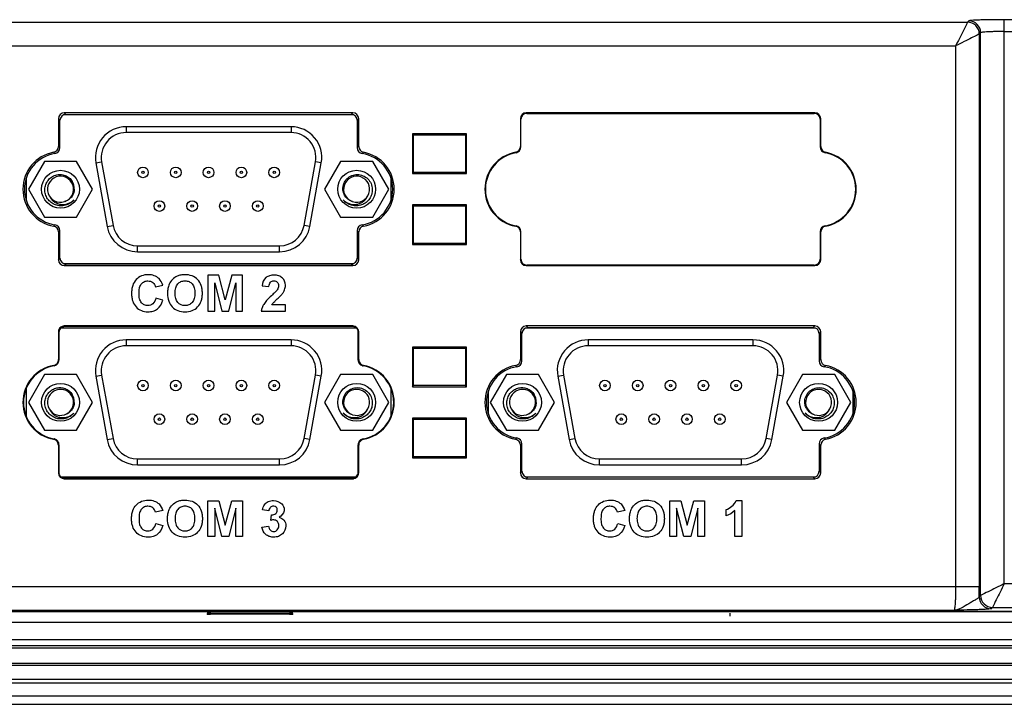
# Model space of a CAD drawing. Extents: x 0 to 1189, y 0 to 841.
# Tile 14 of 96: x 755 to 838, y 280 to 338. Entities that reach past the tile are written whole.
import ezdxf

# ---------------------------------------------------------------- set-up
doc = ezdxf.new("R2010")
doc.units = 0
doc.header["$LTSCALE"] = 65.395
doc.layers.get('0').update_dxf_attribs({"linetype": 'CONTINUOUS'})
doc.layers.add('02___PRT_ALL_AXES', color=7, linetype='CONTINUOUS')
doc.layers.add('7_ALL_FEATURES', color=7, linetype='CONTINUOUS')

msp = doc.modelspace()

# ---------------------------------------------------------------- linework, layer by layer
at = {"color": 7, "linetype": 'Continuous'}
for p, q in [((782.843, 329.991), (758.352, 329.991)), ((777.558, 328.996), (763.638, 328.996)), ((763.638, 328.996), (763.638, 328.496)), ((777.558, 328.496), (763.638, 328.496)), ((777.558, 328.996), (777.558, 328.496)), ((761.078, 325.937), (761.57, 326.026)), ((761.078, 325.937), (762.038, 320.577)), ((761.57, 326.026), (762.53, 320.666)), ((778.665, 320.666), (779.625, 326.026)), ((779.157, 320.577), (780.117, 325.937)), ((780.117, 325.937), (779.625, 326.026)), ((755.193, 324.61), (755.193, 322.822)), ((786.003, 322.822), (786.003, 324.61)), ((762.038, 320.577), (762.53, 320.666)), ((779.157, 320.577), (778.665, 320.666)), ((764.598, 318.936), (776.598, 318.936)), ((764.598, 318.436), (764.598, 318.936)), ((764.598, 318.436), (776.598, 318.436)), ((776.598, 318.436), (776.598, 318.936)), ((758.352, 317.441), (782.843, 317.441)), ((783.066, 311.991), (758.129, 311.991)), ((821.843, 311.991), (797.352, 311.991)), ((777.558, 310.996), (763.638, 310.996)), ((763.638, 310.996), (763.638, 310.496)), ((777.558, 310.996), (777.558, 310.496)), ((816.558, 310.996), (802.638, 310.996)), ((802.638, 310.996), (802.638, 310.496)), ((816.558, 310.996), (816.558, 310.496)), ((777.558, 310.496), (763.638, 310.496)), ((816.558, 310.496), (802.638, 310.496)), ((761.078, 307.937), (761.57, 308.026)), ((761.078, 307.937), (762.038, 302.577)), ((761.57, 308.026), (762.53, 302.666)), ((778.665, 302.666), (779.625, 308.026)), ((779.157, 302.577), (780.117, 307.937)), ((780.117, 307.937), (779.625, 308.026)), ((800.078, 307.937), (800.57, 308.026)), ((800.078, 307.937), (801.038, 302.577)), ((800.57, 308.026), (801.53, 302.666)), ((817.665, 302.666), (818.625, 308.026)), ((818.157, 302.577), (819.117, 307.937)), ((819.117, 307.937), (818.625, 308.026)), ((755.193, 306.878), (755.193, 304.554)), ((786.003, 304.554), (786.003, 306.878)), ((794.193, 306.61), (794.193, 304.822)), ((825.003, 304.822), (825.003, 306.61)), ((762.038, 302.577), (762.53, 302.666)), ((779.157, 302.577), (778.665, 302.666)), ((801.038, 302.577), (801.53, 302.666)), ((818.157, 302.577), (817.665, 302.666)), ((764.598, 300.936), (776.598, 300.936)), ((764.598, 300.436), (764.598, 300.936)), ((776.598, 300.436), (776.598, 300.936)), ((803.598, 300.936), (815.598, 300.936)), ((803.598, 300.436), (803.598, 300.936)), ((815.598, 300.436), (815.598, 300.936)), ((764.598, 300.436), (776.598, 300.436)), ((803.598, 300.436), (815.598, 300.436)), ((758.129, 299.441), (783.066, 299.441)), ((797.352, 299.441), (821.843, 299.441)), ((814.598, 287.916), (814.598, 287.667))]:
    msp.add_line(p, q, dxfattribs=at)
for centre, radius in [((758.098, 323.716), 1.6), ((765.058, 325.136), 0.45), ((765.058, 325.136), 0.1), ((767.828, 325.136), 0.45), ((767.828, 325.136), 0.1), ((770.598, 325.136), 0.45), ((770.598, 325.136), 0.1), ((773.368, 325.136), 0.45), ((773.368, 325.136), 0.1), ((776.138, 325.136), 0.45), ((776.138, 325.136), 0.1), ((783.098, 323.716), 1.6), ((766.443, 322.296), 0.45), ((769.213, 322.296), 0.45), ((771.983, 322.296), 0.45), ((774.753, 322.296), 0.45), ((766.443, 322.296), 0.1), ((769.213, 322.296), 0.1), ((771.983, 322.296), 0.1), ((774.753, 322.296), 0.1), ((765.058, 307.136), 0.45), ((767.828, 307.136), 0.45), ((770.598, 307.136), 0.45), ((773.368, 307.136), 0.45), ((776.138, 307.136), 0.45), ((804.058, 307.136), 0.45), ((806.828, 307.136), 0.45), ((809.598, 307.136), 0.45), ((812.368, 307.136), 0.45), ((815.138, 307.136), 0.45), ((758.098, 305.716), 1.6), ((765.058, 307.136), 0.1), ((767.828, 307.136), 0.1), ((770.598, 307.136), 0.1), ((773.368, 307.136), 0.1), ((776.138, 307.136), 0.1), ((783.098, 305.716), 1.6), ((797.098, 305.716), 1.6), ((804.058, 307.136), 0.1), ((806.828, 307.136), 0.1), ((809.598, 307.136), 0.1), ((812.368, 307.136), 0.1), ((815.138, 307.136), 0.1), ((822.098, 305.716), 1.6), ((766.443, 304.296), 0.45), ((766.443, 304.296), 0.1), ((769.213, 304.296), 0.45), ((769.213, 304.296), 0.1), ((771.983, 304.296), 0.45), ((771.983, 304.296), 0.1), ((774.753, 304.296), 0.45), ((774.753, 304.296), 0.1), ((805.443, 304.296), 0.45), ((805.443, 304.296), 0.1), ((808.213, 304.296), 0.45), ((808.213, 304.296), 0.1), ((810.983, 304.296), 0.45), ((810.983, 304.296), 0.1), ((813.753, 304.296), 0.45), ((813.753, 304.296), 0.1)]:
    msp.add_circle(centre, radius, dxfattribs=at)
for centre, radius, start, end in [((763.638, 326.396), 2.6, 90, 190.15427), ((763.638, 326.396), 2.1, 90, 190.15427), ((777.558, 326.396), 2.6, 349.84573, 90), ((777.558, 326.396), 2.1, 349.84573, 90), ((758.098, 323.716), 1.1, 290.55223, 287.99987), ((758.085, 323.765), 1.177, 357.58635, 31.21386), ((783.098, 323.716), 1.1, 252.00013, 249.45465), ((764.598, 321.036), 2.6, 190.15427, 270), ((764.598, 321.036), 2.1, 190.15427, 270), ((776.598, 321.036), 2.1, 270, 349.84573), ((776.598, 321.036), 2.6, 270, 349.84573), ((763.638, 308.396), 2.6, 90, 190.15427), ((777.558, 308.396), 2.6, 349.84573, 90), ((802.638, 308.396), 2.6, 90, 190.15427), ((816.558, 308.396), 2.6, 349.84573, 90), ((763.638, 308.396), 2.1, 90, 190.15427), ((777.558, 308.396), 2.1, 349.84573, 90), ((802.638, 308.396), 2.1, 90, 190.15427), ((816.558, 308.396), 2.1, 349.84573, 90), ((758.098, 305.716), 1.1, 290.55223, 287.99987), ((783.098, 305.716), 1.1, 252.00013, 249.45465), ((797.098, 305.716), 1.1, 290.55223, 287.99987), ((822.098, 305.716), 1.1, 252.00013, 249.45465), ((758.085, 305.765), 1.177, 357.58635, 31.21386), ((797.085, 305.765), 1.177, 357.58635, 31.21386), ((764.598, 303.036), 2.6, 190.15427, 270), ((764.598, 303.036), 2.1, 190.15427, 270), ((776.598, 303.036), 2.1, 270, 349.84573), ((776.598, 303.036), 2.6, 270, 349.84573), ((803.598, 303.036), 2.6, 190.15427, 270), ((803.598, 303.036), 2.1, 190.15427, 270), ((815.598, 303.036), 2.1, 270, 349.84573), ((815.598, 303.036), 2.6, 270, 349.84573)]:
    msp.add_arc(centre, radius, start, end, dxfattribs=at)
for points, knots in [([(756.776, 323.716), (756.781, 323.849), (756.832, 324.116), (757.027, 324.473), (757.321, 324.754), (757.689, 324.929), (758.093, 324.981), (758.492, 324.9), (758.845, 324.696), (759.023, 324.489), (759.092, 324.375)], [0, 0, 0, 0, 0.125056, 0.250078, 0.375097, 0.500119, 0.625118, 0.75009, 0.875052, 1, 1, 1, 1]), ([(781.934, 323.716), (781.927, 323.877), (781.982, 324.207), (782.255, 324.624), (782.671, 324.899), (783.16, 324.992), (783.647, 324.89), (784.06, 324.612), (784.34, 324.202), (784.413, 323.878), (784.419, 323.716)], [0, 0, 0, 0, 0.124912, 0.249844, 0.374803, 0.499785, 0.624809, 0.749855, 0.874907, 1, 1, 1, 1]), ([(759.228, 322.814), (759.136, 322.706), (758.918, 322.517), (758.523, 322.342), (758.093, 322.293), (757.669, 322.375), (757.289, 322.582), (756.991, 322.896), (756.806, 323.287), (756.77, 323.574), (756.776, 323.716)], [0, 0, 0, 0, 0.125039, 0.250055, 0.375071, 0.500079, 0.625081, 0.75006, 0.875031, 1, 1, 1, 1]), ([(759.261, 323.716), (759.256, 323.598), (759.209, 323.362), (759.034, 323.047), (758.771, 322.801), (758.551, 322.701), (758.437, 322.67)], [0, 0, 0, 0, 0.250067, 0.500084, 0.750049, 1, 1, 1, 1]), ([(782.758, 322.67), (782.644, 322.701), (782.425, 322.801), (782.161, 323.047), (781.986, 323.362), (781.939, 323.598), (781.934, 323.716)], [0, 0, 0, 0, 0.249951, 0.499916, 0.749933, 1, 1, 1, 1]), ([(784.419, 323.716), (784.425, 323.574), (784.389, 323.287), (784.204, 322.896), (783.906, 322.582), (783.526, 322.375), (783.102, 322.293), (782.672, 322.342), (782.277, 322.517), (782.059, 322.706), (781.967, 322.814)], [0, 0, 0, 0, 0.124969, 0.24994, 0.374919, 0.499921, 0.624929, 0.749945, 0.874961, 1, 1, 1, 1]), ([(757.208, 323.069), (757.251, 322.981), (757.363, 322.816), (757.587, 322.621), (757.854, 322.487), (758.24, 322.399), (758.744, 322.461), (759.087, 322.677), (759.228, 322.814)], [0, 0, 0, 0, 0.124963, 0.250077, 0.375337, 0.500696, 0.750108, 1, 1, 1, 1]), ([(781.967, 322.814), (782.108, 322.677), (782.451, 322.461), (782.956, 322.399), (783.341, 322.487), (783.608, 322.621), (783.832, 322.816), (783.944, 322.981), (783.987, 323.069)], [0, 0, 0, 0, 0.249892, 0.499304, 0.624663, 0.749923, 0.875037, 1, 1, 1, 1]), ([(756.776, 305.716), (756.781, 305.849), (756.832, 306.116), (757.027, 306.473), (757.321, 306.754), (757.689, 306.929), (758.093, 306.981), (758.492, 306.9), (758.845, 306.696), (759.023, 306.489), (759.092, 306.375)], [0, 0, 0, 0, 0.125056, 0.250078, 0.375097, 0.500119, 0.625118, 0.75009, 0.875052, 1, 1, 1, 1]), ([(781.934, 305.716), (781.927, 305.877), (781.982, 306.207), (782.255, 306.624), (782.671, 306.899), (783.16, 306.992), (783.647, 306.89), (784.06, 306.612), (784.34, 306.202), (784.413, 305.878), (784.419, 305.716)], [0, 0, 0, 0, 0.124912, 0.249844, 0.374803, 0.499785, 0.624809, 0.749855, 0.874907, 1, 1, 1, 1]), ([(795.776, 305.716), (795.781, 305.849), (795.832, 306.116), (796.027, 306.473), (796.321, 306.754), (796.689, 306.929), (797.093, 306.981), (797.492, 306.9), (797.845, 306.696), (798.023, 306.489), (798.092, 306.375)], [0, 0, 0, 0, 0.125056, 0.250078, 0.375097, 0.500119, 0.625118, 0.75009, 0.875052, 1, 1, 1, 1]), ([(820.934, 305.716), (820.927, 305.877), (820.982, 306.207), (821.255, 306.624), (821.671, 306.899), (822.16, 306.992), (822.647, 306.89), (823.06, 306.612), (823.34, 306.202), (823.413, 305.878), (823.419, 305.716)], [0, 0, 0, 0, 0.124912, 0.249844, 0.374803, 0.499785, 0.624809, 0.749855, 0.874907, 1, 1, 1, 1]), ([(759.228, 304.814), (759.136, 304.706), (758.918, 304.517), (758.523, 304.342), (758.093, 304.293), (757.669, 304.375), (757.289, 304.582), (756.991, 304.896), (756.806, 305.287), (756.77, 305.574), (756.776, 305.716)], [0, 0, 0, 0, 0.125039, 0.250055, 0.375071, 0.500079, 0.625081, 0.75006, 0.875031, 1, 1, 1, 1]), ([(757.208, 305.069), (757.251, 304.981), (757.363, 304.816), (757.587, 304.621), (757.854, 304.487), (758.24, 304.399), (758.744, 304.461), (759.087, 304.677), (759.228, 304.814)], [0, 0, 0, 0, 0.124963, 0.250077, 0.375337, 0.500696, 0.750108, 1, 1, 1, 1]), ([(759.261, 305.716), (759.256, 305.598), (759.209, 305.362), (759.034, 305.047), (758.771, 304.801), (758.551, 304.701), (758.437, 304.67)], [0, 0, 0, 0, 0.250067, 0.500084, 0.750049, 1, 1, 1, 1]), ([(782.758, 304.67), (782.644, 304.701), (782.425, 304.801), (782.161, 305.047), (781.986, 305.362), (781.939, 305.598), (781.934, 305.716)], [0, 0, 0, 0, 0.249951, 0.499916, 0.749933, 1, 1, 1, 1]), ([(784.419, 305.716), (784.425, 305.574), (784.389, 305.287), (784.204, 304.896), (783.906, 304.582), (783.526, 304.375), (783.102, 304.293), (782.672, 304.342), (782.277, 304.517), (782.059, 304.706), (781.967, 304.814)], [0, 0, 0, 0, 0.124969, 0.24994, 0.374919, 0.499921, 0.624929, 0.749945, 0.874961, 1, 1, 1, 1]), ([(781.967, 304.814), (782.108, 304.677), (782.451, 304.461), (782.956, 304.399), (783.341, 304.487), (783.608, 304.621), (783.832, 304.816), (783.944, 304.981), (783.987, 305.069)], [0, 0, 0, 0, 0.249892, 0.499304, 0.624663, 0.749923, 0.875037, 1, 1, 1, 1]), ([(798.228, 304.814), (798.136, 304.706), (797.918, 304.517), (797.523, 304.342), (797.093, 304.293), (796.669, 304.375), (796.289, 304.582), (795.991, 304.896), (795.806, 305.287), (795.77, 305.574), (795.776, 305.716)], [0, 0, 0, 0, 0.125039, 0.250055, 0.375071, 0.500079, 0.625081, 0.75006, 0.875031, 1, 1, 1, 1]), ([(796.208, 305.069), (796.251, 304.981), (796.363, 304.816), (796.587, 304.621), (796.854, 304.487), (797.24, 304.399), (797.744, 304.461), (798.087, 304.677), (798.228, 304.814)], [0, 0, 0, 0, 0.124963, 0.250077, 0.375337, 0.500696, 0.750108, 1, 1, 1, 1]), ([(798.261, 305.716), (798.256, 305.598), (798.209, 305.362), (798.034, 305.047), (797.771, 304.801), (797.551, 304.701), (797.437, 304.67)], [0, 0, 0, 0, 0.250067, 0.500084, 0.750049, 1, 1, 1, 1]), ([(821.758, 304.67), (821.644, 304.701), (821.425, 304.801), (821.161, 305.047), (820.986, 305.362), (820.939, 305.598), (820.934, 305.716)], [0, 0, 0, 0, 0.249951, 0.499916, 0.749933, 1, 1, 1, 1]), ([(823.419, 305.716), (823.425, 305.574), (823.389, 305.287), (823.204, 304.896), (822.906, 304.582), (822.526, 304.375), (822.102, 304.293), (821.672, 304.342), (821.277, 304.517), (821.059, 304.706), (820.967, 304.814)], [0, 0, 0, 0, 0.124969, 0.24994, 0.374919, 0.499921, 0.624929, 0.749945, 0.874961, 1, 1, 1, 1]), ([(820.967, 304.814), (821.108, 304.677), (821.451, 304.461), (821.956, 304.399), (822.341, 304.487), (822.608, 304.621), (822.832, 304.816), (822.944, 304.981), (822.987, 305.069)], [0, 0, 0, 0, 0.249892, 0.499304, 0.624663, 0.749923, 0.875037, 1, 1, 1, 1])]:
    msp.add_open_spline(points, degree=3, knots=knots, dxfattribs=at)
at = {"layer": '02___PRT_ALL_AXES', "color": 7, "linetype": 'Continuous'}
for p, q in [((756.741, 326.066), (755.384, 323.716)), ((759.454, 326.066), (756.741, 326.066)), ((760.811, 323.716), (759.454, 326.066)), ((781.741, 326.066), (780.384, 323.716)), ((784.454, 326.066), (781.741, 326.066)), ((785.811, 323.716), (784.454, 326.066)), ((755.384, 323.716), (756.741, 321.366)), ((759.454, 321.366), (760.811, 323.716)), ((780.384, 323.716), (781.741, 321.366)), ((784.454, 321.366), (785.811, 323.716)), ((756.741, 321.366), (759.454, 321.366)), ((781.741, 321.366), (784.454, 321.366)), ((756.741, 308.066), (755.384, 305.716)), ((759.454, 308.066), (756.741, 308.066)), ((760.811, 305.716), (759.454, 308.066)), ((781.741, 308.066), (780.384, 305.716)), ((784.454, 308.066), (781.741, 308.066)), ((785.811, 305.716), (784.454, 308.066)), ((795.741, 308.066), (794.384, 305.716)), ((798.454, 308.066), (795.741, 308.066)), ((799.811, 305.716), (798.454, 308.066)), ((820.741, 308.066), (819.384, 305.716)), ((823.454, 308.066), (820.741, 308.066)), ((824.811, 305.716), (823.454, 308.066)), ((755.384, 305.716), (756.741, 303.366)), ((759.454, 303.366), (760.811, 305.716)), ((780.384, 305.716), (781.741, 303.366)), ((784.454, 303.366), (785.811, 305.716)), ((794.384, 305.716), (795.741, 303.366)), ((798.454, 303.366), (799.811, 305.716)), ((819.384, 305.716), (820.741, 303.366)), ((823.454, 303.366), (824.811, 305.716)), ((756.741, 303.366), (759.454, 303.366)), ((781.741, 303.366), (784.454, 303.366)), ((795.741, 303.366), (798.454, 303.366)), ((820.741, 303.366), (823.454, 303.366))]:
    msp.add_line(p, q, dxfattribs=at)
at = {"layer": '7_ALL_FEATURES', "color": 7, "linetype": 'Continuous'}
for p, q in [((710.175, 337.822), (834.666, 337.822)), ((834.777, 337.934), (834.666, 337.822)), ((936.418, 338.035), (837.775, 338.035)), ((837.775, 290.405), (837.775, 338.035)), ((835.776, 336.934), (835.665, 336.823)), ((835.665, 336.823), (835.665, 290.159)), ((835.776, 289.405), (835.776, 336.934)), ((837.775, 337.035), (937.417, 337.035)), ((710.175, 335.823), (833.666, 335.823)), ((833.666, 335.823), (833.666, 290.159)), ((782.774, 330.166), (758.421, 330.166)), ((758.421, 330.166), (758.552, 330.035)), ((758.552, 330.035), (782.643, 330.035)), ((782.774, 330.166), (782.643, 330.035)), ((821.774, 330.166), (797.421, 330.166)), ((797.421, 330.166), (797.464, 330.122)), ((797.464, 330.122), (821.731, 330.122)), ((821.774, 330.166), (821.731, 330.122)), ((757.923, 329.668), (758.054, 329.536)), ((757.923, 329.668), (757.923, 327.327)), ((758.054, 327.216), (758.054, 329.536)), ((783.273, 329.668), (783.141, 329.536)), ((783.141, 329.536), (783.141, 327.216)), ((783.273, 327.327), (783.273, 329.668)), ((796.923, 329.668), (796.966, 329.624)), ((796.923, 329.668), (796.923, 327.327)), ((796.966, 327.29), (796.966, 329.624)), ((822.273, 329.668), (822.229, 329.624)), ((822.229, 329.624), (822.229, 327.29)), ((822.273, 327.327), (822.273, 329.668)), ((792.373, 328.391), (787.823, 328.391)), ((787.823, 328.391), (787.91, 328.303)), ((787.823, 328.391), (787.823, 325.041)), ((792.373, 328.391), (792.285, 328.303)), ((792.373, 325.041), (792.373, 328.391)), ((787.91, 328.303), (792.285, 328.303)), ((787.91, 325.128), (787.91, 328.303)), ((792.285, 328.303), (792.285, 325.128)), ((796.555, 326.8), (796.516, 326.837)), ((822.641, 326.8), (822.679, 326.837)), ((787.823, 325.041), (787.91, 325.128)), ((787.823, 325.041), (792.373, 325.041)), ((792.285, 325.128), (787.91, 325.128)), ((792.373, 325.041), (792.285, 325.128)), ((792.373, 322.391), (787.823, 322.391)), ((787.823, 322.391), (787.91, 322.303)), ((787.823, 322.391), (787.823, 319.041)), ((787.91, 322.303), (792.285, 322.303)), ((787.91, 319.128), (787.91, 322.303)), ((792.373, 322.391), (792.285, 322.303)), ((792.285, 322.303), (792.285, 319.128)), ((792.373, 319.041), (792.373, 322.391)), ((757.923, 320.105), (757.923, 317.764)), ((758.054, 317.895), (758.054, 320.216)), ((783.141, 320.216), (783.141, 317.895)), ((783.273, 317.764), (783.273, 320.105)), ((796.555, 320.632), (796.516, 320.595)), ((796.923, 320.105), (796.923, 317.764)), ((796.966, 317.808), (796.966, 320.141)), ((822.229, 320.141), (822.229, 317.808)), ((822.273, 317.764), (822.273, 320.105)), ((822.641, 320.632), (822.679, 320.595)), ((787.823, 319.041), (787.91, 319.128)), ((787.823, 319.041), (792.373, 319.041)), ((792.285, 319.128), (787.91, 319.128)), ((792.373, 319.041), (792.285, 319.128)), ((757.923, 317.764), (758.054, 317.895)), ((783.273, 317.764), (783.141, 317.895)), ((796.923, 317.764), (796.966, 317.808)), ((822.273, 317.764), (822.229, 317.808)), ((758.421, 317.266), (758.552, 317.397)), ((758.421, 317.266), (782.774, 317.266)), ((782.643, 317.397), (758.552, 317.397)), ((782.774, 317.266), (782.643, 317.397)), ((797.421, 317.266), (797.464, 317.31)), ((797.421, 317.266), (821.774, 317.266)), ((821.731, 317.31), (797.464, 317.31)), ((821.774, 317.266), (821.731, 317.31)), ((771.46, 316.446), (770.544, 316.446)), ((770.544, 316.446), (770.544, 313.416)), ((772.01, 314.379), (771.46, 316.446)), ((772.553, 316.446), (772.01, 314.379)), ((773.471, 316.446), (772.553, 316.446)), ((773.471, 313.416), (773.471, 316.446)), ((766.121, 315.466), (766.726, 315.611)), ((771.113, 313.416), (771.113, 315.801)), ((771.113, 315.801), (771.712, 313.416)), ((772.301, 313.416), (772.903, 315.801)), ((772.903, 315.801), (772.903, 313.416)), ((775.121, 315.561), (775.699, 315.503)), ((766.735, 314.342), (766.141, 314.53)), ((770.544, 313.416), (771.113, 313.416)), ((771.712, 313.416), (772.301, 313.416)), ((772.903, 313.416), (773.471, 313.416)), ((775.052, 313.416), (777.088, 313.416)), ((777.088, 313.955), (775.935, 313.955)), ((777.088, 313.416), (777.088, 313.955)), ((782.774, 312.166), (758.421, 312.166)), ((782.731, 312.122), (758.464, 312.122)), ((821.774, 312.166), (797.421, 312.166)), ((797.421, 312.166), (797.552, 312.035)), ((797.552, 312.035), (821.643, 312.035)), ((821.774, 312.166), (821.643, 312.035)), ((757.923, 311.668), (757.923, 309.327)), ((757.966, 311.624), (757.966, 309.29)), ((783.229, 309.29), (783.229, 311.624)), ((783.273, 309.327), (783.273, 311.668)), ((796.923, 311.668), (797.054, 311.536)), ((796.923, 311.668), (796.923, 309.327)), ((797.054, 309.216), (797.054, 311.536)), ((822.273, 311.668), (822.141, 311.536)), ((822.141, 311.536), (822.141, 309.216)), ((822.273, 309.327), (822.273, 311.668)), ((792.373, 310.391), (787.823, 310.391)), ((787.823, 310.391), (787.91, 310.303)), ((787.823, 310.391), (787.823, 307.041)), ((787.91, 310.303), (792.285, 310.303)), ((787.91, 307.128), (787.91, 310.303)), ((792.373, 310.391), (792.285, 310.303)), ((792.285, 310.303), (792.285, 307.128)), ((792.373, 307.041), (792.373, 310.391)), ((787.823, 307.041), (787.91, 307.128)), ((787.823, 307.041), (792.373, 307.041)), ((792.285, 307.128), (787.91, 307.128)), ((792.373, 307.041), (792.285, 307.128)), ((792.373, 304.391), (787.823, 304.391)), ((787.823, 304.391), (787.91, 304.303)), ((787.823, 304.391), (787.823, 301.041)), ((787.91, 304.303), (792.285, 304.303)), ((787.91, 301.128), (787.91, 304.303)), ((792.373, 304.391), (792.285, 304.303)), ((792.285, 304.303), (792.285, 301.128)), ((792.373, 301.041), (792.373, 304.391)), ((757.923, 302.105), (757.923, 299.764)), ((757.966, 302.141), (757.966, 299.808)), ((783.229, 299.808), (783.229, 302.141)), ((783.273, 299.764), (783.273, 302.105)), ((796.923, 302.105), (796.923, 299.764)), ((797.054, 299.895), (797.054, 302.216)), ((822.141, 302.216), (822.141, 299.895)), ((822.273, 299.764), (822.273, 302.105)), ((787.823, 301.041), (787.91, 301.128)), ((787.823, 301.041), (792.373, 301.041)), ((792.285, 301.128), (787.91, 301.128)), ((792.373, 301.041), (792.285, 301.128)), ((758.421, 299.266), (782.774, 299.266)), ((758.464, 299.31), (782.731, 299.31)), ((796.923, 299.764), (797.054, 299.895)), ((797.421, 299.266), (797.552, 299.397)), ((797.421, 299.266), (821.774, 299.266)), ((821.643, 299.397), (797.552, 299.397)), ((821.774, 299.266), (821.643, 299.397)), ((822.273, 299.764), (822.141, 299.895)), ((770.544, 297.413), (771.46, 297.413)), ((770.544, 294.383), (770.544, 297.413)), ((771.712, 294.383), (771.113, 296.768)), ((771.113, 296.768), (771.113, 294.383)), ((771.46, 297.413), (772.01, 295.346)), ((772.01, 295.346), (772.553, 297.413)), ((772.903, 296.768), (772.301, 294.383)), ((772.553, 297.413), (773.471, 297.413)), ((772.903, 294.383), (772.903, 296.768)), ((773.471, 297.413), (773.471, 294.383)), ((809.544, 297.413), (810.46, 297.413)), ((809.544, 294.383), (809.544, 297.413)), ((810.712, 294.383), (810.112, 296.768)), ((810.112, 296.768), (810.112, 294.383)), ((810.46, 297.413), (811.01, 295.346)), ((811.01, 295.346), (811.553, 297.413)), ((811.903, 296.768), (811.301, 294.383)), ((811.553, 297.413), (812.471, 297.413)), ((811.903, 294.383), (811.903, 296.768)), ((812.471, 297.413), (812.471, 294.383)), ((815.142, 297.426), (815.613, 297.426)), ((815.613, 297.426), (815.613, 294.383)), ((766.726, 296.578), (766.121, 296.433)), ((775.685, 296.543), (775.15, 296.634)), ((775.852, 295.749), (775.916, 296.223)), ((805.726, 296.578), (805.121, 296.433)), ((814.282, 296.132), (814.282, 296.659)), ((815.032, 294.383), (815.032, 296.572)), ((766.141, 295.497), (766.735, 295.309)), ((775.106, 295.187), (775.668, 295.255)), ((805.141, 295.497), (805.734, 295.309)), ((771.113, 294.383), (770.544, 294.383)), ((772.301, 294.383), (771.712, 294.383)), ((773.471, 294.383), (772.903, 294.383)), ((810.112, 294.383), (809.544, 294.383)), ((811.301, 294.383), (810.712, 294.383)), ((812.471, 294.383), (811.903, 294.383)), ((815.613, 294.383), (815.032, 294.383)), ((713.52, 290.159), (835.665, 290.159)), ((837.775, 290.405), (853.198, 290.405)), ((835.776, 289.405), (835.662, 289.291)), ((710.95, 288.07), (988.246, 288.07)), ((711.442, 288.061), (987.753, 288.061)), ((714.951, 288.16), (833.531, 288.16)), ((770.471, 287.828), (770.472, 287.846)), ((777.425, 287.823), (770.77, 287.823)), ((770.777, 287.914), (777.418, 287.914)), ((777.723, 287.846), (777.724, 287.828)), ((836.776, 288.406), (836.661, 288.291)), ((836.776, 288.406), (936.317, 288.406)), ((711.172, 287.167), (988.024, 287.167)), ((708.198, 285.694), (990.998, 285.694)), ((708.198, 285.194), (990.998, 285.194)), ((708.198, 284.974), (990.998, 284.974)), ((708.198, 283.694), (990.998, 283.694)), ((708.198, 283.516), (990.998, 283.516)), ((708.198, 282.336), (990.998, 282.336)), ((708.198, 282.016), (990.998, 282.016)), ((702.098, 280.216), (997.098, 280.216)), ((708.198, 280.936), (990.998, 280.936))]:
    msp.add_line(p, q, dxfattribs=at)
for centre, radius, start, end in [((834.664, 336.822), 1.001, 0.06673, 89.93327), ((834.776, 336.933), 1.001, 0.06646, 89.93354), ((758.098, 323.716), 3.175, 100.55886, 259.44114), ((758.098, 323.716), 3.044, 98.79984, 261.20016), ((757.425, 327.326), 0.497, 280.49305, 0.06582), ((751.502, 320.555), 8.697, 45.17938, 46.24842), ((757.556, 327.215), 0.497, 278.72825, 0.07158), ((750.774, 318.722), 11.187, 49.40394, 50.28341), ((790.421, 318.722), 11.186, 129.71659, 130.59606), ((783.639, 327.215), 0.497, 179.92841, 261.27175), ((783.77, 327.326), 0.497, 179.93379, 259.50735), ((789.693, 320.555), 8.697, 133.75158, 134.82062), ((783.098, 323.716), 3.044, 278.79984, 81.20016), ((783.098, 323.716), 3.175, 280.55886, 79.44114), ((797.098, 323.716), 3.175, 100.55886, 259.44114), ((797.098, 323.716), 3.131, 99.9858, 260.01433), ((796.425, 327.326), 0.497, 280.49272, 0.06614), ((796.469, 327.29), 0.497, 279.9174, 0.06747), ((789.642, 318.564), 11.393, 49.99325, 50.27986), ((829.553, 318.564), 11.393, 129.72014, 130.00675), ((822.726, 327.29), 0.497, 179.93214, 260.08206), ((822.77, 327.326), 0.497, 179.93389, 259.50725), ((822.098, 323.716), 3.131, 279.9858, 80.01433), ((822.098, 323.716), 3.175, 280.55886, 79.44114), ((751.502, 326.877), 8.697, 313.75158, 314.82062), ((757.425, 320.106), 0.497, 359.93381, 79.50732), ((757.556, 320.216), 0.497, 359.92841, 81.27175), ((750.775, 328.71), 11.186, 309.71659, 310.59606), ((783.639, 320.216), 0.497, 98.72824, 180.0716), ((790.421, 328.71), 11.187, 229.40394, 230.28341), ((783.77, 320.106), 0.497, 100.49305, 180.06582), ((789.693, 326.877), 8.697, 225.17938, 226.24842), ((796.425, 320.106), 0.497, 359.93387, 79.50727), ((796.469, 320.142), 0.497, 359.93214, 80.08206), ((789.642, 328.868), 11.393, 309.72014, 310.00675), ((822.726, 320.142), 0.497, 99.9174, 180.06747), ((829.553, 328.868), 11.393, 229.99325, 230.27986), ((822.77, 320.106), 0.497, 100.49272, 180.06614), ((758.464, 311.624), 0.498, 130.08711, 180.06169), ((758.465, 311.627), 0.495, 90.05611, 100.18188), ((782.731, 311.624), 0.498, 40.08711, 90.06169), ((782.734, 311.623), 0.495, 0.05611, 10.18188), ((757.427, 309.327), 0.496, 350.6853, 359.9551), ((757.471, 309.291), 0.495, 350.97611, 359.96007), ((783.728, 309.29), 0.499, 179.98231, 215.50209), ((796.425, 309.326), 0.497, 280.49305, 0.06582), ((789.774, 300.722), 11.187, 49.40394, 50.28341), ((829.42, 300.723), 11.186, 129.71656, 130.59609), ((822.77, 309.326), 0.497, 179.93384, 259.5073), ((758.098, 305.716), 3.175, 100.55886, 259.44114), ((758.098, 305.716), 3.131, 99.98563, 260.01437), ((757.468, 309.291), 0.499, 279.96798, 315.48776), ((783.727, 309.287), 0.495, 250.99073, 259.97447), ((783.771, 309.325), 0.496, 250.12953, 259.39628), ((783.098, 305.716), 3.131, 279.98563, 80.01437), ((783.098, 305.716), 3.175, 280.55886, 79.44114), ((797.098, 305.716), 3.175, 100.55886, 259.44114), ((797.098, 305.716), 3.044, 98.79984, 261.20016), ((790.502, 302.555), 8.697, 45.17938, 46.24842), ((796.556, 309.215), 0.497, 278.72825, 0.07158), ((822.639, 309.215), 0.497, 179.92841, 261.27175), ((828.693, 302.555), 8.697, 133.75157, 134.82063), ((822.098, 305.716), 3.044, 278.79984, 81.20016), ((822.098, 305.716), 3.175, 280.55886, 79.44114), ((757.424, 302.107), 0.496, 70.12747, 79.39625), ((757.468, 302.144), 0.495, 70.99073, 79.97447), ((783.727, 302.141), 0.499, 99.96791, 135.48773), ((790.502, 308.877), 8.697, 313.75158, 314.82062), ((796.425, 302.106), 0.497, 359.93381, 79.50732), ((796.556, 302.216), 0.497, 359.92841, 81.27175), ((822.639, 302.216), 0.497, 98.72823, 180.07161), ((822.77, 302.106), 0.497, 100.49266, 180.0662), ((828.693, 308.877), 8.697, 225.17936, 226.24843), ((757.468, 302.142), 0.499, 359.98231, 35.50209), ((783.724, 302.141), 0.495, 170.97638, 179.9601), ((783.769, 302.105), 0.496, 170.6853, 179.9551), ((789.775, 310.71), 11.186, 309.71659, 310.59606), ((829.42, 310.709), 11.186, 229.40391, 230.28344), ((758.461, 299.808), 0.495, 180.05611, 190.18188), ((758.464, 299.808), 0.498, 220.08711, 270.06169), ((782.73, 299.805), 0.495, 270.05611, 280.18188), ((782.731, 299.807), 0.498, 310.08711, 0.06169), ((725.028, 290.148), 110.637, 359.55589, 0.00538), ((836.662, 289.292), 1.001, 180.06998, 269.93314), ((836.777, 289.406), 1.001, 180.06646, 269.93354)]:
    msp.add_arc(centre, radius, start, end, dxfattribs=at)
for centre, major_axis, ratio, start_param, end_param in [((758.424, 329.664), (0.356, -0.356), 0.992433, 2.359993, 3.923193), ((758.556, 329.533), (-0.356, 0.356), 0.992433, -0.7816, 0.7816), ((782.639, 329.533), (0.356, 0.356), 0.992433, -0.7816, 0.7816), ((782.771, 329.664), (0.356, 0.356), 0.992433, -0.7816, 0.7816), ((797.424, 329.664), (0.356, -0.356), 0.992433, 2.359993, 3.923193), ((797.468, 329.62), (0.356, -0.356), 0.992433, 2.359993, 3.923193), ((821.727, 329.62), (0.356, 0.356), 0.992433, -0.7816, 0.7816), ((821.771, 329.664), (0.356, 0.356), 0.992433, -0.7816, 0.7816), ((758.424, 317.768), (0.356, 0.356), 0.992433, 2.359993, 3.923193), ((758.556, 317.899), (-0.356, -0.356), 0.992433, -0.7816, 0.7816), ((782.639, 317.899), (0.356, -0.356), 0.992433, -0.7816, 0.7816), ((782.771, 317.768), (0.356, -0.356), 0.992433, -0.7816, 0.7816), ((797.424, 317.768), (0.356, 0.356), 0.992433, 2.359993, 3.923193), ((797.468, 317.811), (0.356, 0.356), 0.992433, 2.359993, 3.923193), ((821.727, 317.811), (0.356, -0.356), 0.992433, -0.7816, 0.7816), ((821.771, 317.768), (0.356, -0.356), 0.992433, -0.7816, 0.7816), ((758.424, 311.664), (-0.356, 0.356), 0.992433, 0.260205, 0.7816), ((758.424, 311.664), (0.356, -0.356), 0.992433, 2.542175, 3.401798), ((758.424, 311.664), (-0.356, 0.356), 0.992433, -0.7816, -0.599417), ((782.771, 311.664), (0.356, 0.356), 0.992433, -0.7816, 0.7816), ((797.424, 311.664), (0.356, -0.356), 0.992433, 2.359993, 3.923193), ((797.556, 311.533), (-0.356, 0.356), 0.992433, -0.7816, 0.7816), ((821.639, 311.533), (0.356, 0.356), 0.992433, -0.7816, 0.7816), ((821.771, 311.664), (0.356, 0.356), 0.992433, -0.7816, 0.7816), ((758.424, 299.768), (0.356, 0.356), 0.992433, 2.359993, 3.923193), ((782.771, 299.768), (-0.356, 0.356), 0.992433, -3.923193, -3.74101), ((782.771, 299.768), (0.356, -0.356), 0.992433, -0.599417, 0.260205), ((782.771, 299.768), (-0.356, 0.356), 0.992433, -2.881388, -2.359993), ((797.424, 299.768), (0.356, 0.356), 0.992433, 2.359993, 3.923193), ((797.556, 299.899), (-0.356, -0.356), 0.992433, -0.7816, 0.7816), ((821.639, 299.899), (0.356, -0.356), 0.992433, -0.7816, 0.7816), ((821.771, 299.768), (0.356, -0.356), 0.992433, -0.7816, 0.7816), ((770.771, 287.828), (0.3, 0), 0.017482, 3.140713, 4.708274), ((770.778, 287.909), (0.3, 0), 0.017434, 1.572165, 3.140223), ((777.417, 287.909), (0.3, 0), 0.017434, 0.00137, 1.569427), ((777.424, 287.828), (0.3, 0), 0.017482, -1.566682, 0.00088)]:
    msp.add_ellipse(centre, major_axis=major_axis, ratio=ratio, start_param=start_param, end_param=end_param, dxfattribs=at)
for points, knots in [([(834.666, 337.822), (834.634, 337.759), (834.301, 337.093), (833.974, 336.424), (833.666, 335.823)], [0, 0, 0, 0, 0.094366, 1, 1, 1, 1]), ([(837.775, 338.035), (837.4, 338.035), (836.855, 338.031), (836.161, 338.019), (835.716, 338.008), (835.349, 337.991), (835.064, 337.98), (834.893, 337.953), (834.795, 337.952), (834.777, 337.934)], [0, 0, 0, 0, 0.374389, 0.544274, 0.694157, 0.818628, 0.913067, 0.974154, 1, 1, 1, 1]), ([(835.665, 336.823), (835.604, 336.788), (835.384, 336.687), (834.959, 336.467), (834.355, 336.167), (833.903, 335.945), (833.666, 335.823)], [0, 0, 0, 0, 0.094377, 0.32454, 0.641921, 1, 1, 1, 1]), ([(837.775, 337.035), (837.525, 337.035), (837.162, 337.032), (836.699, 337.019), (836.402, 337.008), (836.158, 336.992), (835.967, 336.979), (835.854, 336.957), (835.786, 336.949), (835.776, 336.934)], [0, 0, 0, 0, 0.373808, 0.543422, 0.693081, 0.817412, 0.911845, 0.973175, 1, 1, 1, 1]), ([(766.726, 315.611), (766.668, 315.816), (766.495, 316.168), (766.013, 316.452), (765.489, 316.525), (764.933, 316.438), (764.446, 316.101), (764.2, 315.664), (764.109, 315.251), (764.088, 314.91), (764.106, 314.617), (764.14, 314.446), (764.155, 314.387)], [0, 0, 0, 0, 0.14068, 0.244109, 0.356596, 0.48541, 0.606703, 0.734984, 0.806224, 0.885105, 0.959922, 1, 1, 1, 1]), ([(764.763, 315.355), (764.767, 315.375), (764.801, 315.511), (764.902, 315.737), (765.171, 315.938), (765.522, 316.003), (765.932, 315.887), (766.088, 315.607), (766.121, 315.466)], [0, 0, 0, 0, 0.033005, 0.21913, 0.3781, 0.541795, 0.771393, 1, 1, 1, 1]), ([(770.075, 314.952), (770.074, 315.061), (770.059, 315.275), (769.966, 315.675), (769.709, 316.109), (769.203, 316.441), (768.688, 316.514), (768.262, 316.48), (767.89, 316.377), (767.529, 316.119), (767.27, 315.739), (767.153, 315.319), (767.134, 315.055), (767.136, 314.912)], [0, 0, 0, 0, 0.067174, 0.132923, 0.252966, 0.369303, 0.495689, 0.567921, 0.633599, 0.732233, 0.836003, 0.912245, 1, 1, 1, 1]), ([(767.766, 314.933), (767.766, 315.087), (767.794, 315.365), (767.966, 315.725), (768.261, 315.937), (768.607, 315.994), (768.952, 315.938), (769.245, 315.728), (769.419, 315.373), (769.442, 315.098), (769.442, 314.945)], [0, 0, 0, 0, 0.153523, 0.275989, 0.386347, 0.502149, 0.617649, 0.726925, 0.848541, 1, 1, 1, 1]), ([(775.46, 316.262), (775.455, 316.258), (775.252, 316.095), (775.148, 315.814), (775.121, 315.561)], [0, 0, 0, 0, 0.024376, 1, 1, 1, 1]), ([(775.935, 313.955), (775.951, 313.983), (775.988, 314.038), (776.068, 314.136), (776.209, 314.272), (776.406, 314.455), (776.613, 314.648), (776.791, 314.84), (776.919, 315.025), (777.049, 315.278), (777.138, 315.699), (776.942, 316.188), (776.519, 316.428), (776.135, 316.474), (775.766, 316.429), (775.545, 316.328), (775.46, 316.262)], [0, 0, 0, 0, 0.022728, 0.047824, 0.08978, 0.163058, 0.239841, 0.292452, 0.35, 0.400507, 0.495053, 0.650967, 0.735458, 0.832041, 0.922364, 1, 1, 1, 1]), ([(775.699, 315.503), (775.708, 315.631), (775.758, 315.895), (776.112, 316.011), (776.382, 315.929), (776.493, 315.741), (776.508, 315.622), (776.505, 315.555), (776.504, 315.545)], [0, 0, 0, 0, 0.284346, 0.513259, 0.740127, 0.850413, 0.978984, 1, 1, 1, 1]), ([(766.141, 314.53), (766.1, 314.351), (765.967, 314.009), (765.515, 313.854), (765.163, 313.926), (764.896, 314.129), (764.742, 314.498), (764.717, 314.92), (764.733, 315.222), (764.763, 315.355)], [0, 0, 0, 0, 0.191653, 0.347772, 0.454518, 0.559201, 0.685371, 0.858009, 1, 1, 1, 1]), ([(776.504, 315.545), (776.501, 315.495), (776.478, 315.379), (776.385, 315.198), (776.177, 314.982), (776.012, 314.822), (775.904, 314.722)], [0, 0, 0, 0, 0.144633, 0.336522, 0.577076, 1, 1, 1, 1]), ([(764.155, 314.387), (764.166, 314.346), (764.233, 314.123), (764.447, 313.756), (764.917, 313.425), (765.44, 313.341), (765.912, 313.397), (766.441, 313.65), (766.658, 314.064), (766.735, 314.342)], [0, 0, 0, 0, 0.036336, 0.198176, 0.351836, 0.511096, 0.638991, 0.753635, 1, 1, 1, 1]), ([(767.136, 314.912), (767.137, 314.693), (767.189, 314.279), (767.499, 313.748), (768.006, 313.419), (768.607, 313.335), (769.209, 313.42), (769.712, 313.752), (769.966, 314.184), (770.061, 314.589), (770.075, 314.819), (770.075, 314.944), (770.075, 314.952)], [0, 0, 0, 0, 0.135589, 0.253433, 0.369372, 0.496521, 0.622425, 0.738184, 0.857567, 0.922859, 0.994729, 1, 1, 1, 1]), ([(769.442, 314.945), (769.443, 314.788), (769.419, 314.505), (769.239, 314.143), (768.948, 313.928), (768.502, 313.842), (768.021, 314.042), (767.795, 314.502), (767.766, 314.78), (767.766, 314.933)], [0, 0, 0, 0, 0.156045, 0.280439, 0.391199, 0.504278, 0.723916, 0.847741, 1, 1, 1, 1]), ([(775.904, 314.722), (775.763, 314.591), (775.53, 314.363), (775.254, 314.029), (775.108, 313.719), (775.063, 313.517), (775.052, 313.416)], [0, 0, 0, 0, 0.361288, 0.613559, 0.80873, 1, 1, 1, 1]), ([(758.144, 312.005), (758.166, 312.024), (758.237, 312.074), (758.321, 312.104), (758.377, 312.114)], [0, 0, 0, 0, 0.334597, 1, 1, 1, 1]), ([(783.112, 311.945), (783.131, 311.923), (783.181, 311.851), (783.211, 311.768), (783.221, 311.711)], [0, 0, 0, 0, 0.334597, 1, 1, 1, 1]), ([(757.824, 308.941), (757.86, 308.978), (757.92, 309.062), (757.952, 309.162), (757.96, 309.213)], [0, 0, 0, 0, 0.497456, 1, 1, 1, 1]), ([(783.321, 309), (783.351, 308.959), (783.424, 308.884), (783.517, 308.836), (783.565, 308.819)], [0, 0, 0, 0, 0.49772, 1, 1, 1, 1]), ([(757.874, 302.431), (757.844, 302.473), (757.771, 302.547), (757.678, 302.596), (757.63, 302.613)], [0, 0, 0, 0, 0.49772, 1, 1, 1, 1]), ([(783.371, 302.49), (783.335, 302.454), (783.275, 302.369), (783.243, 302.27), (783.235, 302.219)], [0, 0, 0, 0, 0.497758, 1, 1, 1, 1]), ([(758.083, 299.487), (758.064, 299.509), (758.014, 299.58), (757.984, 299.664), (757.974, 299.721)], [0, 0, 0, 0, 0.334597, 1, 1, 1, 1]), ([(783.051, 299.426), (783.029, 299.407), (782.958, 299.357), (782.874, 299.328), (782.818, 299.317)], [0, 0, 0, 0, 0.334597, 1, 1, 1, 1]), ([(764.212, 296.597), (764.274, 296.762), (764.462, 297.079), (764.933, 297.405), (765.489, 297.492), (766.013, 297.419), (766.495, 297.135), (766.668, 296.783), (766.726, 296.578)], [0, 0, 0, 0, 0.160139, 0.328045, 0.506364, 0.66208, 0.805256, 1, 1, 1, 1]), ([(766.121, 296.433), (766.088, 296.575), (765.932, 296.855), (765.522, 296.971), (765.171, 296.905), (764.902, 296.704), (764.743, 296.35), (764.715, 295.908), (764.735, 295.582), (764.779, 295.417), (764.78, 295.413)], [0, 0, 0, 0, 0.15439, 0.309449, 0.42, 0.52736, 0.65306, 0.819937, 0.995731, 1, 1, 1, 1]), ([(767.136, 295.88), (767.134, 296.022), (767.153, 296.286), (767.27, 296.707), (767.529, 297.087), (767.89, 297.345), (768.262, 297.447), (768.688, 297.481), (769.203, 297.409), (769.709, 297.076), (769.966, 296.642), (770.059, 296.243), (770.074, 296.028), (770.075, 295.92)], [0, 0, 0, 0, 0.087755, 0.163997, 0.267767, 0.366401, 0.432079, 0.504311, 0.630697, 0.747034, 0.867077, 0.932826, 1, 1, 1, 1]), ([(769.442, 295.912), (769.442, 296.065), (769.419, 296.34), (769.245, 296.695), (768.952, 296.905), (768.607, 296.961), (768.261, 296.904), (767.966, 296.692), (767.794, 296.332), (767.766, 296.055), (767.766, 295.9)], [0, 0, 0, 0, 0.151459, 0.273075, 0.382351, 0.497851, 0.613653, 0.724011, 0.846477, 1, 1, 1, 1]), ([(775.15, 296.634), (775.181, 296.788), (775.267, 297.082), (775.636, 297.373), (776.175, 297.476), (776.783, 297.27), (777.006, 296.799), (776.977, 296.582), (776.97, 296.549)], [0, 0, 0, 0, 0.17272, 0.322069, 0.491446, 0.762585, 0.963579, 1, 1, 1, 1]), ([(776.097, 296.947), (776.087, 296.948), (775.982, 296.951), (775.767, 296.865), (775.697, 296.652), (775.685, 296.543)], [0, 0, 0, 0, 0.045368, 0.480349, 1, 1, 1, 1]), ([(775.916, 296.223), (776.041, 296.219), (776.301, 296.263), (776.437, 296.594), (776.344, 296.877), (776.177, 296.942), (776.097, 296.947)], [0, 0, 0, 0, 0.31746, 0.583945, 0.804945, 1, 1, 1, 1]), ([(803.212, 296.597), (803.274, 296.762), (803.462, 297.079), (803.933, 297.405), (804.489, 297.492), (805.013, 297.419), (805.494, 297.135), (805.668, 296.783), (805.726, 296.578)], [0, 0, 0, 0, 0.160139, 0.328045, 0.506364, 0.66208, 0.805256, 1, 1, 1, 1]), ([(805.121, 296.433), (805.088, 296.575), (804.932, 296.855), (804.522, 296.971), (804.171, 296.905), (803.901, 296.704), (803.743, 296.35), (803.715, 295.908), (803.735, 295.582), (803.779, 295.417), (803.78, 295.413)], [0, 0, 0, 0, 0.15439, 0.309449, 0.42, 0.52736, 0.65306, 0.819937, 0.995731, 1, 1, 1, 1]), ([(806.135, 295.88), (806.134, 296.022), (806.153, 296.286), (806.27, 296.707), (806.529, 297.087), (806.89, 297.345), (807.262, 297.447), (807.688, 297.481), (808.203, 297.409), (808.709, 297.076), (808.966, 296.642), (809.058, 296.243), (809.074, 296.028), (809.075, 295.92)], [0, 0, 0, 0, 0.087755, 0.163997, 0.267767, 0.366401, 0.432079, 0.504311, 0.630697, 0.747034, 0.867077, 0.932826, 1, 1, 1, 1]), ([(808.442, 295.912), (808.442, 296.065), (808.419, 296.34), (808.244, 296.695), (807.952, 296.905), (807.607, 296.961), (807.261, 296.904), (806.966, 296.692), (806.794, 296.332), (806.766, 296.055), (806.766, 295.9)], [0, 0, 0, 0, 0.151459, 0.273075, 0.382351, 0.497851, 0.613653, 0.724011, 0.846477, 1, 1, 1, 1]), ([(814.282, 296.659), (814.462, 296.718), (814.804, 296.922), (815.073, 297.235), (815.142, 297.426)], [0, 0, 0, 0, 0.483684, 1, 1, 1, 1]), ([(766.735, 295.309), (766.658, 295.031), (766.441, 294.618), (765.912, 294.364), (765.44, 294.308), (764.917, 294.392), (764.447, 294.724), (764.201, 295.144), (764.109, 295.541), (764.088, 295.877), (764.109, 296.218), (764.162, 296.459), (764.205, 296.579), (764.212, 296.597)], [0, 0, 0, 0, 0.181327, 0.265706, 0.359837, 0.477054, 0.59015, 0.709266, 0.77412, 0.845266, 0.920275, 0.988019, 1, 1, 1, 1]), ([(770.075, 295.92), (770.075, 295.911), (770.075, 295.786), (770.061, 295.556), (769.966, 295.151), (769.712, 294.72), (769.209, 294.387), (768.607, 294.302), (768.006, 294.386), (767.499, 294.715), (767.189, 295.247), (767.137, 295.66), (767.136, 295.88)], [0, 0, 0, 0, 0.005271, 0.077141, 0.142433, 0.261816, 0.377575, 0.503479, 0.630628, 0.746567, 0.864411, 1, 1, 1, 1]), ([(776.547, 296.012), (776.705, 295.978), (777.018, 295.799), (777.196, 295.207), (776.947, 294.656), (776.506, 294.374), (776.122, 294.314), (775.871, 294.345), (775.761, 294.379)], [0, 0, 0, 0, 0.169957, 0.342943, 0.601771, 0.737913, 0.879442, 1, 1, 1, 1]), ([(805.734, 295.309), (805.658, 295.031), (805.441, 294.618), (804.911, 294.364), (804.439, 294.308), (803.916, 294.392), (803.447, 294.724), (803.201, 295.144), (803.109, 295.541), (803.087, 295.877), (803.109, 296.218), (803.162, 296.459), (803.205, 296.579), (803.212, 296.597)], [0, 0, 0, 0, 0.181327, 0.265706, 0.359837, 0.477054, 0.59015, 0.709266, 0.77412, 0.845266, 0.920275, 0.988019, 1, 1, 1, 1]), ([(809.075, 295.92), (809.075, 295.911), (809.075, 295.786), (809.06, 295.556), (808.966, 295.151), (808.712, 294.72), (808.209, 294.387), (807.607, 294.302), (807.006, 294.386), (806.499, 294.715), (806.189, 295.247), (806.137, 295.66), (806.135, 295.88)], [0, 0, 0, 0, 0.005271, 0.077141, 0.142433, 0.261816, 0.377575, 0.503479, 0.630628, 0.746567, 0.864411, 1, 1, 1, 1]), ([(764.78, 295.413), (764.811, 295.3), (764.899, 295.094), (765.163, 294.893), (765.515, 294.822), (765.967, 294.976), (766.1, 295.319), (766.141, 295.497)], [0, 0, 0, 0, 0.179069, 0.332748, 0.489455, 0.718645, 1, 1, 1, 1]), ([(767.766, 295.9), (767.766, 295.747), (767.795, 295.469), (768.021, 295.009), (768.502, 294.809), (768.948, 294.896), (769.239, 295.11), (769.419, 295.472), (769.443, 295.755), (769.442, 295.912)], [0, 0, 0, 0, 0.152259, 0.276084, 0.495722, 0.608801, 0.719561, 0.843955, 1, 1, 1, 1]), ([(775.761, 294.379), (775.749, 294.383), (775.625, 294.423), (775.303, 294.605), (775.132, 294.957), (775.106, 295.187)], [0, 0, 0, 0, 0.033394, 0.359635, 1, 1, 1, 1]), ([(775.668, 295.255), (775.683, 295.136), (775.763, 294.904), (776.107, 294.765), (776.458, 294.929), (776.532, 295.209), (776.522, 295.374), (776.519, 295.402)], [0, 0, 0, 0, 0.244797, 0.454126, 0.68054, 0.944999, 1, 1, 1, 1]), ([(776.519, 295.402), (776.506, 295.501), (776.434, 295.699), (776.131, 295.826), (775.939, 295.774), (775.852, 295.749)], [0, 0, 0, 0, 0.328466, 0.689754, 1, 1, 1, 1]), ([(803.78, 295.413), (803.811, 295.3), (803.899, 295.094), (804.163, 294.893), (804.515, 294.822), (804.967, 294.976), (805.1, 295.319), (805.141, 295.497)], [0, 0, 0, 0, 0.179069, 0.332748, 0.489455, 0.718645, 1, 1, 1, 1]), ([(806.766, 295.9), (806.766, 295.747), (806.795, 295.469), (807.02, 295.009), (807.502, 294.809), (807.948, 294.896), (808.239, 295.11), (808.419, 295.472), (808.443, 295.755), (808.442, 295.912)], [0, 0, 0, 0, 0.152259, 0.276084, 0.495722, 0.608801, 0.719561, 0.843955, 1, 1, 1, 1]), ([(833.666, 290.158), (833.666, 289.908), (833.662, 289.544), (833.645, 289.081), (833.629, 288.785), (833.609, 288.54), (833.589, 288.349), (833.564, 288.237), (833.548, 288.168), (833.531, 288.16)], [0, 0, 0, 0, 0.372986, 0.542231, 0.691641, 0.815754, 0.910192, 0.971878, 1, 1, 1, 1]), ([(837.775, 290.405), (837.537, 290.285), (836.87, 289.952), (836.203, 289.621), (835.776, 289.405)], [0, 0, 0, 0, 0.358173, 1, 1, 1, 1]), ([(837.775, 290.405), (837.655, 290.166), (837.323, 289.5), (836.99, 288.833), (836.776, 288.406)], [0, 0, 0, 0, 0.358173, 1, 1, 1, 1]), ([(835.662, 289.291), (835.652, 289.248), (835.543, 289.165), (835.354, 289.05), (835.083, 288.895), (834.675, 288.652), (834.188, 288.339), (833.744, 288.17), (833.531, 288.16)], [0, 0, 0, 0, 0.053905, 0.151691, 0.283477, 0.434054, 0.738074, 1, 1, 1, 1]), ([(836.661, 288.291), (836.654, 288.284), (836.623, 288.278), (836.527, 288.259), (836.33, 288.245), (836.021, 288.225), (835.622, 288.209), (835.155, 288.194), (834.45, 288.178), (833.904, 288.163), (833.531, 288.16)], [0, 0, 0, 0, 0.009472, 0.028668, 0.095404, 0.196279, 0.325599, 0.476798, 0.643409, 1, 1, 1, 1])]:
    msp.add_open_spline(points, degree=3, knots=knots, dxfattribs=at)
for points in [[(757.87, 309.103), (757.892, 309.148), (757.908, 309.197), (757.916, 309.247)], [(783.273, 309.327), (783.273, 309.202), (783.326, 309.07), (783.413, 308.98)], [(757.516, 308.837), (757.661, 308.864), (757.804, 308.971), (757.87, 309.103)], [(783.413, 308.98), (783.465, 308.926), (783.531, 308.884), (783.602, 308.858)], [(757.782, 302.452), (757.73, 302.505), (757.664, 302.548), (757.593, 302.574)], [(783.679, 302.595), (783.534, 302.568), (783.391, 302.46), (783.325, 302.328)], [(757.923, 302.105), (757.923, 302.23), (757.869, 302.362), (757.782, 302.452)], [(783.325, 302.328), (783.303, 302.283), (783.287, 302.234), (783.279, 302.185)], [(776.97, 296.549), (776.921, 296.326), (776.744, 296.119), (776.547, 296.012)], [(815.032, 296.572), (814.82, 296.374), (814.557, 296.223), (814.282, 296.132)]]:
    msp.add_open_spline(points, degree=3, dxfattribs=at)

doc.saveas('drawing.dxf')
